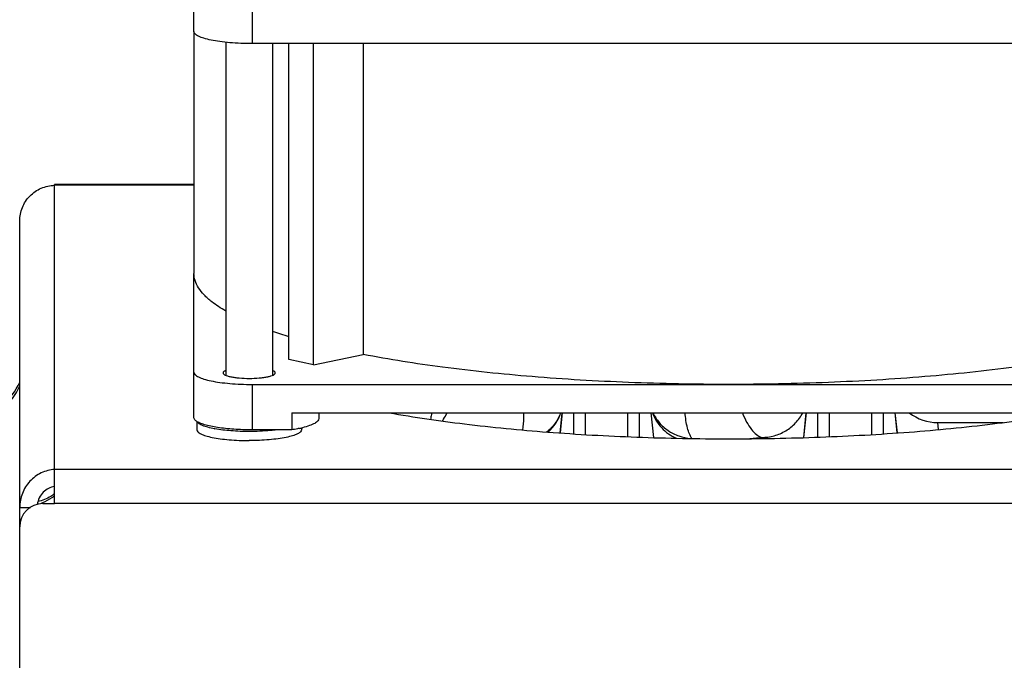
# Model space of a CAD drawing. Extents: x -1747 to 1181, y 8 to 1619.
# Tile 67 of 72: x 653 to 738, y 947 to 1002. Entities that reach past the tile are written whole.
import ezdxf

# ---------------------------------------------------------------- set-up
doc = ezdxf.new("R2010")
doc.units = 0
doc.header["$LTSCALE"] = 65.395
doc.layers.get('0').update_dxf_attribs({"linetype": 'CONTINUOUS'})
doc.layers.add('3_ALL_AXES', color=7, linetype='CONTINUOUS')

msp = doc.modelspace()

# ---------------------------------------------------------------- linework, layer by layer
at = {"color": 7, "linetype": 'CONTINUOUS'}
for p, q in [((668.437, 1001.33), (668.437, 1005.988)), ((755.437, 1000.291), (673.437, 1000.291)), ((676.607, 973.086), (676.607, 1000.291)), ((678.728, 972.645), (678.728, 1000.291)), ((682.988, 1000.291), (682.988, 973.53)), ((668.437, 968.073), (668.437, 980.51)), ((678.728, 972.645), (676.607, 973.086)), ((678.728, 972.645), (682.988, 973.53)), ((673.437, 970.946), (755.437, 970.946)), ((676.853, 968.501), (676.853, 967.034)), ((676.853, 968.501), (752.022, 968.501)), ((679.187, 968.501), (679.187, 968.021)), ((676.853, 967.034), (673.437, 967.034)), ((653.437, 960.358), (654.357, 960.358))]:
    msp.add_line(p, q, dxfattribs=at)
at = {"color": 9, "linetype": 'CONTINUOUS'}
for p, q in [((673.437, 1004.203), (673.437, 1000.291)), ((656.437, 963.626), (656.437, 988.094)), ((668.437, 988.094), (656.437, 988.094)), ((673.437, 970.946), (673.437, 967.034)), ((699.948, 966.764), (700.131, 968.501)), ((701.098, 968.501), (701.098, 966.686)), ((702.093, 968.501), (702.093, 966.624)), ((705.782, 966.44), (705.782, 968.501)), ((706.777, 966.401), (706.777, 968.501)), ((707.744, 968.501), (707.969, 966.362)), ((720.906, 966.362), (721.131, 968.501)), ((722.098, 968.501), (722.098, 966.401)), ((723.093, 968.501), (723.093, 966.44)), ((726.782, 966.624), (726.782, 968.501)), ((727.777, 966.686), (727.777, 968.501)), ((728.744, 968.501), (728.926, 966.764)), ((732.511, 967.053), (732.445, 967.66)), ((717.291, 966.381), (717.281, 966.284)), ((780.437, 963.611), (656.437, 963.611)), ((780.437, 960.677), (656.437, 960.677))]:
    msp.add_line(p, q, dxfattribs=at)
at = {"color": 3, "linetype": 'CONTINUOUS'}
for p, q in [((656.437, 988.094), (656.437, 988.16)), ((668.437, 988.16), (656.437, 988.16)), ((653.437, 867.41), (653.437, 985.027)), ((656.437, 960.677), (656.437, 963.626)), ((655.437, 960.677), (656.437, 960.677))]:
    msp.add_line(p, q, dxfattribs=at)
at = {"color": 6, "linetype": 'CONTINUOUS'}
for p, q in [((700.12, 968.501), (699.937, 966.764)), ((707.755, 968.501), (707.98, 966.362)), ((721.12, 968.501), (720.895, 966.362)), ((728.755, 968.501), (728.938, 966.764)), ((732.445, 967.66), (738.068, 967.66))]:
    msp.add_line(p, q, dxfattribs=at)
at = {"color": 7, "linetype": 'CONTINUOUS'}
for centre, radius, start, end in [((688.751, 1015.525), 42.24, 251.25705, 253.27719), ((671.963, 976.673), 9.709, 259.50506, 259.78967), ((675.562, 976.198), 9.25, 282.02314, 283.84127)]:
    msp.add_arc(centre, radius, start, end, dxfattribs=at)
at = {"color": 6, "linetype": 'CONTINUOUS'}
for centre, radius, start, end in [((648, 973.66), 6, 287.80533, 335.01971), ((732.445, 971.66), 4, 232.1878, 270)]:
    msp.add_arc(centre, radius, start, end, dxfattribs=at)
at = {"color": 9, "linetype": 'CONTINUOUS'}
for centre, radius, start, end in [((647.992, 973.306), 5.993, 287.9873, 335.37662), ((696.305, 969.783), 3.929, 311.46879, 340.94544), ((702.673, 1116.637), 150.966, 275.10688, 275.55694), ((653.963, 964.514), 4.022, 289.59083, 291.00516)]:
    msp.add_arc(centre, radius, start, end, dxfattribs=at)
at = {"color": 3, "linetype": 'CONTINUOUS'}
msp.add_arc((655.437, 958.677), 2, 90, 180, dxfattribs=at)
at = {"color": 7, "linetype": 'CONTINUOUS'}
for points, knots in [([(673.437, 1000.291), (673.112, 1000.291), (672.474, 1000.303), (671.547, 1000.361), (670.692, 1000.454), (669.942, 1000.578), (669.324, 1000.729), (668.906, 1000.879), (668.66, 1001.018), (668.511, 1001.134), (668.437, 1001.255), (668.437, 1001.33)], [0, 0, 0, 0, 0.185428, 0.364047, 0.529348, 0.67543, 0.797342, 0.891566, 0.927897, 0.957349, 1, 1, 1, 1]), ([(671.172, 977.262), (670.956, 977.386), (670.55, 977.635), (669.916, 978.088), (669.321, 978.611), (668.819, 979.228), (668.509, 979.861), (668.437, 980.301), (668.437, 980.51)], [0, 0, 0, 0, 0.168806, 0.322796, 0.527367, 0.703698, 0.858053, 1, 1, 1, 1]), ([(714.437, 970.946), (711.568, 970.946), (705.926, 971.055), (697.714, 971.541), (690.089, 972.331), (685.254, 973.089), (682.988, 973.53)], [0, 0, 0, 0, 0.272425, 0.535654, 0.780868, 1, 1, 1, 1]), ([(745.886, 973.53), (743.621, 973.089), (738.786, 972.331), (731.161, 971.541), (722.949, 971.055), (717.307, 970.946), (714.437, 970.946)], [0, 0, 0, 0, 0.219132, 0.464346, 0.727575, 1, 1, 1, 1]), ([(668.437, 971.986), (668.437, 971.911), (668.511, 971.789), (668.66, 971.674), (668.906, 971.535), (669.324, 971.384), (669.942, 971.233), (670.692, 971.109), (671.547, 971.016), (672.474, 970.959), (673.112, 970.946), (673.437, 970.946)], [0, 0, 0, 0, 0.042651, 0.072103, 0.108434, 0.202658, 0.32457, 0.470652, 0.635953, 0.814572, 1, 1, 1, 1]), ([(668.646, 967.776), (668.614, 967.798), (668.518, 967.872), (668.437, 967.989), (668.437, 968.073)], [0, 0, 0, 0, 0.315078, 1, 1, 1, 1]), ([(673.437, 967.034), (672.912, 967.034), (671.912, 967.065), (670.542, 967.207), (669.56, 967.397), (668.963, 967.6), (668.735, 967.714), (668.646, 967.776)], [0, 0, 0, 0, 0.322138, 0.613018, 0.845208, 0.932931, 1, 1, 1, 1]), ([(670.195, 967.127), (670.004, 967.162), (669.661, 967.236), (669.215, 967.376), (668.899, 967.525), (668.746, 967.66), (668.711, 967.73)], [0, 0, 0, 0, 0.356191, 0.643447, 0.85667, 1, 1, 1, 1]), ([(679.187, 968.021), (679.187, 967.942), (679.12, 967.815), (678.976, 967.687), (678.741, 967.537), (678.337, 967.37), (677.979, 967.267), (677.775, 967.217)], [0, 0, 0, 0, 0.138966, 0.230911, 0.342568, 0.629272, 1, 1, 1, 1]), ([(673.187, 966.89), (672.663, 966.89), (671.677, 966.924), (670.696, 967.036), (670.242, 967.118)], [0, 0, 0, 0, 0.531868, 1, 1, 1, 1]), ([(675.567, 967.031), (675.383, 967.007), (674.593, 966.921), (673.797, 966.89), (673.187, 966.89)], [0, 0, 0, 0, 0.233457, 1, 1, 1, 1]), ([(677.489, 967.151), (677.439, 967.141), (677.228, 967.097), (677.015, 967.06), (676.853, 967.034)], [0, 0, 0, 0, 0.238952, 1, 1, 1, 1]), ([(656.437, 962.159), (656.257, 962.133), (655.896, 962.016), (655.436, 961.673), (655.098, 961.191), (654.982, 960.81), (654.955, 960.616)], [0, 0, 0, 0, 0.239131, 0.487299, 0.741823, 1, 1, 1, 1])]:
    msp.add_open_spline(points, degree=3, knots=knots, dxfattribs=at)
at = {"color": 3, "linetype": 'CONTINUOUS'}
for points, knots in [([(653.437, 985.027), (653.437, 985.42), (653.594, 986.215), (654.262, 987.222), (655.256, 987.907), (656.045, 988.083), (656.437, 988.094)], [0, 0, 0, 0, 0.249861, 0.500144, 0.750581, 1, 1, 1, 1]), ([(656.437, 963.626), (656.042, 963.598), (655.248, 963.384), (654.257, 962.649), (653.593, 961.592), (653.437, 960.767), (653.437, 960.358)], [0, 0, 0, 0, 0.245061, 0.494661, 0.746805, 1, 1, 1, 1])]:
    msp.add_open_spline(points, degree=3, knots=knots, dxfattribs=at)
at = {"color": 9, "linetype": 'CONTINUOUS'}
for points, knots in [([(688.898, 968.499), (688.889, 968.45), (688.855, 968.26), (688.817, 968.072), (688.787, 967.933)], [0, 0, 0, 0, 0.261113, 1, 1, 1, 1]), ([(689.814, 967.788), (689.85, 967.843), (689.997, 968.073), (690.128, 968.314), (690.22, 968.5)], [0, 0, 0, 0, 0.240548, 1, 1, 1, 1]), ([(696.8, 968.5), (696.8, 968.363), (696.794, 967.868), (696.762, 967.373), (696.708, 967.019)], [0, 0, 0, 0, 0.276626, 1, 1, 1, 1]), ([(699.999, 968.5), (699.878, 968.178), (699.542, 967.563), (699.053, 967.062), (698.78, 966.848)], [0, 0, 0, 0, 0.497694, 1, 1, 1, 1]), ([(707.883, 968.5), (708.062, 968.026), (708.613, 967.137), (709.461, 966.526), (709.923, 966.312)], [0, 0, 0, 0, 0.498849, 1, 1, 1, 1]), ([(707.939, 968.5), (708.077, 968.196), (708.446, 967.62), (709.217, 966.934), (710.154, 966.465), (710.844, 966.318), (711.194, 966.287)], [0, 0, 0, 0, 0.243759, 0.491664, 0.744037, 1, 1, 1, 1]), ([(711.29, 966.288), (711.204, 966.41), (711.054, 966.704), (710.82, 967.438), (710.738, 968.059), (710.704, 968.499)], [0, 0, 0, 0, 0.193359, 0.425513, 1, 1, 1, 1]), ([(715.627, 968.501), (715.735, 968.228), (715.962, 967.732), (716.368, 967.096), (716.799, 966.633), (717.13, 966.434), (717.291, 966.381)], [0, 0, 0, 0, 0.317896, 0.590464, 0.816083, 1, 1, 1, 1]), ([(717.291, 966.381), (717.653, 966.38), (718.38, 966.477), (719.387, 966.907), (720.241, 967.59), (720.667, 968.182), (720.835, 968.5)], [0, 0, 0, 0, 0.25078, 0.501127, 0.750868, 1, 1, 1, 1]), ([(656.439, 961.522), (656.334, 961.443), (655.894, 961.147), (655.393, 960.945), (655.006, 960.853)], [0, 0, 0, 0, 0.248464, 1, 1, 1, 1]), ([(656.439, 961.349), (656.362, 961.287), (656.041, 961.051), (655.684, 960.866), (655.405, 960.759)], [0, 0, 0, 0, 0.248767, 1, 1, 1, 1])]:
    msp.add_open_spline(points, degree=3, knots=knots, dxfattribs=at)
at = {"layer": '3_ALL_AXES', "color": 7, "linetype": 'CONTINUOUS'}
for p, q in [((668.437, 1001.33), (668.437, 980.51)), ((671.187, 1000.403), (671.187, 971.72)), ((675.187, 1000.291), (675.187, 971.72)), ((668.687, 967.751), (668.687, 967.043)), ((677.687, 967.197), (677.687, 967.043))]:
    msp.add_line(p, q, dxfattribs=at)
for points, knots in [([(671.186, 972.148), (671.15, 972.133), (671.084, 972.102), (670.99, 972.043), (670.937, 971.976), (670.937, 971.934)], [0, 0, 0, 0, 0.349924, 0.627347, 1, 1, 1, 1]), ([(670.937, 971.934), (670.937, 971.9), (670.971, 971.845), (671.038, 971.793), (671.148, 971.731), (671.336, 971.663), (671.614, 971.595), (671.952, 971.539), (672.482, 971.482), (673.187, 971.455), (673.893, 971.482), (674.423, 971.539), (674.76, 971.595), (675.038, 971.663), (675.227, 971.731), (675.337, 971.793), (675.404, 971.845), (675.437, 971.9), (675.437, 971.934)], [0, 0, 0, 0, 0.021325, 0.036054, 0.054224, 0.101339, 0.162299, 0.235345, 0.318003, 0.5, 0.681997, 0.764655, 0.837701, 0.898661, 0.945776, 0.963946, 0.978675, 1, 1, 1, 1]), ([(675.437, 971.934), (675.437, 971.976), (675.385, 972.043), (675.29, 972.102), (675.225, 972.133), (675.188, 972.148)], [0, 0, 0, 0, 0.372653, 0.650076, 1, 1, 1, 1]), ([(668.687, 967.043), (668.687, 966.976), (668.754, 966.867), (668.888, 966.762), (669.109, 966.637), (669.485, 966.502), (670.041, 966.366), (670.716, 966.254), (671.486, 966.17), (672.321, 966.119), (672.895, 966.107), (673.187, 966.107)], [0, 0, 0, 0, 0.042673, 0.072103, 0.108415, 0.202711, 0.324553, 0.470573, 0.635945, 0.81495, 1, 1, 1, 1]), ([(677.687, 967.043), (677.687, 966.976), (677.621, 966.867), (677.487, 966.762), (677.266, 966.637), (676.889, 966.502), (676.334, 966.366), (675.658, 966.254), (674.889, 966.17), (674.054, 966.119), (673.479, 966.107), (673.187, 966.107)], [0, 0, 0, 0, 0.042673, 0.072103, 0.108415, 0.202711, 0.324553, 0.470573, 0.635945, 0.81495, 1, 1, 1, 1])]:
    msp.add_open_spline(points, degree=3, knots=knots, dxfattribs=at)
at = {"layer": '3_ALL_AXES', "color": 3, "linetype": 'CONTINUOUS'}
msp.add_open_spline([(685.244, 968.499), (687.389, 968.119), (691.925, 967.464), (699.031, 966.778), (706.613, 966.357), (714.437, 966.216), (722.262, 966.357), (729.844, 966.778), (736.949, 967.464), (741.486, 968.119), (743.631, 968.499)], degree=3, knots=[0, 0, 0, 0, 0.111492, 0.234419, 0.365208, 0.5, 0.634792, 0.765581, 0.888508, 1, 1, 1, 1], dxfattribs=at)

doc.saveas('drawing.dxf')
